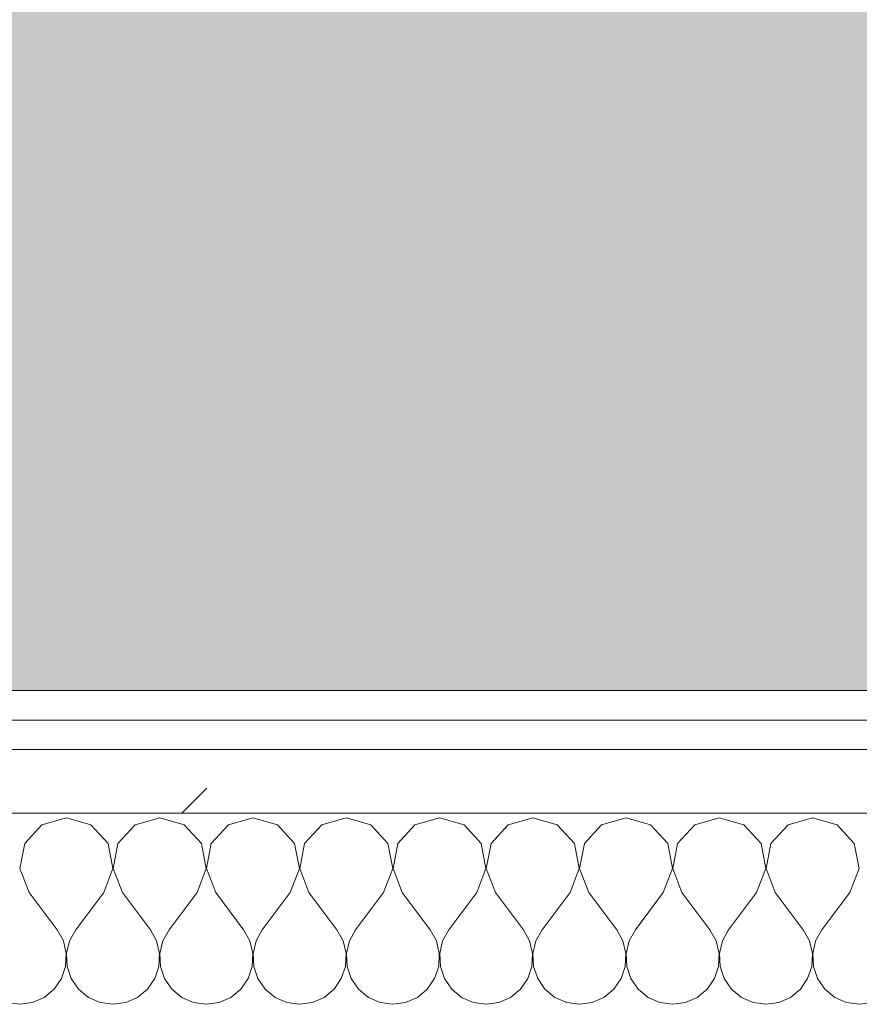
# Model space of a CAD drawing. Header units: millimetres. Extents: x -40968 to 13979, y -19284 to 4746.
# Tile 40 of 106: x -21962 to -21790, y -1193 to -992. Entities that reach past the tile are written whole.
import ezdxf

# ---------------------------------------------------------------- set-up
doc = ezdxf.new("R2010")
doc.units = ezdxf.units.MM
doc.header["$MEASUREMENT"] = 0
doc.linetypes.add('Wipeout_Contour', pattern=[1000, 0, -1000])
doc.layers.add('07_CR_Cel Ras pladur', color=7, linetype='Continuous')
doc.layers.add('Nuevo_08_E_Envans secs', color=7, linetype='Continuous')
for name, color, linetype, lineweight, true_color in [('07_CR_Cel Ras pladur_Pluma_Nº__102', 7, 'Continuous', 5, 0xcccccc), ('Nuevo_08_E_Envans secs_Pluma_Nº__102', 7, 'Continuous', 5, 0xcccccc), ('Nuevo_08_E_Envans secs_Pluma_Nº__171', 171, 'Continuous', 13, 0xaaaaff), ('Nuevo_08_E_Envans secs_Pluma_Nº__177', 7, 'Continuous', 15, 0xf7e046)]:
    doc.layers.add(name, color=color, linetype=linetype, lineweight=lineweight, true_color=true_color)
doc.layers.add('Nuevo_08_E_Envans secs_Pluma_Nº__1', color=7, linetype='Continuous', lineweight=5)
pattern_1 = [(45, (0, 0), (-183.8478, 183.8478), [195, -65]), (45, (7e-14, 183.85), (-183.8478, 183.8478), [195, -65])]

# ---------------------------------------------------------------- blocks, each defined once
blk = doc.blocks.new('Forjado_10_2', base_point=(-22963.42, -1128.98))
at = {"layer": '07_CR_Cel Ras pladur_Pluma_Nº__102', "linetype": 'Continuous', "lineweight": 0, "true_color": 0x333333}
h = blk.add_hatch(color=250, dxfattribs=at)
h.paths.add_polyline_path([(-22963.42, -1128.98), (-12886.81, -1128.98), (-12886.81, -996.81), (-12428.84, -996.81), (-12428.84, 1963.55), (-22963.42, 1963.55)])
h.paths.add_polyline_path([(-22498.42, 1617.29), (-12898.42, 1617.29), (-12898.42, -782.71), (-22498.42, -782.71)], flags=0)
at = {"layer": '07_CR_Cel Ras pladur_Pluma_Nº__102', "color": 254, "linetype": 'Continuous', "lineweight": 5, "true_color": 0xcccccc, "flags": 128}
blk.add_lwpolyline([(-22963.42, -1128.98), (-12886.81, -1128.98), (-12886.81, -996.81), (-12428.84, -996.81), (-12428.84, 1963.55), (-22963.42, 1963.55)], close=True, dxfattribs=at)
blk = doc.blocks.new('*X501')
at = {"layer": 'Nuevo_08_E_Envans secs_Pluma_Nº__102', "color": 254, "linetype": 'Continuous', "lineweight": 5, "true_color": 0xcccccc}
for p, q in [((-21952.38, -1154.93), (-21957.39, -1156.35)), ((-21947.37, -1156.35), (-21952.38, -1154.93)), ((-21933.33, -1154.93), (-21938.34, -1156.35)), ((-21928.33, -1156.35), (-21933.33, -1154.93)), ((-21914.29, -1154.93), (-21919.29, -1156.35)), ((-21909.28, -1156.35), (-21914.29, -1154.93)), ((-21895.24, -1154.93), (-21900.25, -1156.35)), ((-21890.23, -1156.35), (-21895.24, -1154.93)), ((-21876.19, -1154.93), (-21881.2, -1156.35)), ((-21871.18, -1156.35), (-21876.19, -1154.93)), ((-21857.14, -1154.93), (-21862.15, -1156.35)), ((-21852.14, -1156.35), (-21857.14, -1154.93)), ((-21838.1, -1154.93), (-21843.1, -1156.35)), ((-21833.09, -1156.35), (-21838.1, -1154.93)), ((-21819.05, -1154.93), (-21824.05, -1156.35)), ((-21814.04, -1156.35), (-21819.05, -1154.93)), ((-21800, -1154.93), (-21805.01, -1156.35)), ((-21794.99, -1156.35), (-21800, -1154.93)), ((-21957.39, -1156.35), (-21960.9, -1160.19)), ((-21943.86, -1160.19), (-21947.37, -1156.35)), ((-21938.34, -1156.35), (-21941.85, -1160.19)), ((-21924.81, -1160.19), (-21928.33, -1156.35)), ((-21919.29, -1156.35), (-21922.8, -1160.19)), ((-21905.77, -1160.19), (-21909.28, -1156.35)), ((-21900.25, -1156.35), (-21903.76, -1160.19)), ((-21886.72, -1160.19), (-21890.23, -1156.35)), ((-21881.2, -1156.35), (-21884.71, -1160.19)), ((-21867.67, -1160.19), (-21871.18, -1156.35)), ((-21862.15, -1156.35), (-21865.66, -1160.19)), ((-21848.62, -1160.19), (-21852.14, -1156.35)), ((-21843.1, -1156.35), (-21846.61, -1160.19)), ((-21829.58, -1160.19), (-21833.09, -1156.35)), ((-21824.05, -1156.35), (-21827.57, -1160.19)), ((-21810.53, -1160.19), (-21814.04, -1156.35)), ((-21805.01, -1156.35), (-21808.52, -1160.19)), ((-21791.48, -1160.19), (-21794.99, -1156.35)), ((-21960.9, -1160.19), (-21961.87, -1165.31)), ((-21942.9, -1165.31), (-21943.86, -1160.19)), ((-21941.85, -1160.19), (-21942.82, -1165.31)), ((-21923.85, -1165.31), (-21924.81, -1160.19)), ((-21922.8, -1160.19), (-21923.77, -1165.31)), ((-21904.8, -1165.31), (-21905.77, -1160.19)), ((-21903.76, -1160.19), (-21904.72, -1165.31)), ((-21885.75, -1165.31), (-21886.72, -1160.19)), ((-21884.71, -1160.19), (-21885.68, -1165.31)), ((-21866.71, -1165.31), (-21867.67, -1160.19)), ((-21865.66, -1160.19), (-21866.63, -1165.31)), ((-21847.66, -1165.31), (-21848.62, -1160.19)), ((-21846.61, -1160.19), (-21847.58, -1165.31)), ((-21828.61, -1165.31), (-21829.58, -1160.19)), ((-21827.57, -1160.19), (-21828.53, -1165.31)), ((-21809.56, -1165.31), (-21810.53, -1160.19)), ((-21808.52, -1160.19), (-21809.49, -1165.31)), ((-21790.51, -1165.31), (-21791.48, -1160.19)), ((-21961.87, -1165.31), (-21960, -1170.17)), ((-21944.76, -1170.17), (-21942.9, -1165.31)), ((-21942.82, -1165.31), (-21940.95, -1170.17)), ((-21925.71, -1170.17), (-21923.85, -1165.31)), ((-21923.77, -1165.31), (-21921.9, -1170.17)), ((-21906.67, -1170.17), (-21904.8, -1165.31)), ((-21904.72, -1165.31), (-21902.86, -1170.17)), ((-21887.62, -1170.17), (-21885.75, -1165.31)), ((-21885.68, -1165.31), (-21883.81, -1170.17)), ((-21868.57, -1170.17), (-21866.71, -1165.31)), ((-21866.63, -1165.31), (-21864.76, -1170.17)), ((-21849.52, -1170.17), (-21847.66, -1165.31)), ((-21847.58, -1165.31), (-21845.71, -1170.17)), ((-21830.48, -1170.17), (-21828.61, -1165.31)), ((-21828.53, -1165.31), (-21826.67, -1170.17)), ((-21811.43, -1170.17), (-21809.56, -1165.31)), ((-21809.49, -1165.31), (-21807.62, -1170.17)), ((-21792.38, -1170.17), (-21790.51, -1165.31)), ((-21960, -1170.17), (-21954.29, -1177.79)), ((-21944.76, -1170.17), (-21950.48, -1177.79)), ((-21940.95, -1170.17), (-21935.24, -1177.79)), ((-21925.71, -1170.17), (-21931.43, -1177.79)), ((-21921.9, -1170.17), (-21916.19, -1177.79)), ((-21906.67, -1170.17), (-21912.38, -1177.79)), ((-21902.86, -1170.17), (-21897.14, -1177.79)), ((-21887.62, -1170.17), (-21893.33, -1177.79)), ((-21883.81, -1170.17), (-21878.1, -1177.79)), ((-21868.57, -1170.17), (-21874.29, -1177.79)), ((-21864.76, -1170.17), (-21859.05, -1177.79)), ((-21849.52, -1170.17), (-21855.24, -1177.79)), ((-21845.71, -1170.17), (-21840, -1177.79)), ((-21830.48, -1170.17), (-21836.19, -1177.79)), ((-21826.67, -1170.17), (-21820.95, -1177.79)), ((-21811.43, -1170.17), (-21817.14, -1177.79)), ((-21807.62, -1170.17), (-21801.9, -1177.79)), ((-21792.38, -1170.17), (-21798.1, -1177.79)), ((-21953.01, -1180.08), (-21954.29, -1177.79)), ((-21950.48, -1177.79), (-21951.75, -1180.08)), ((-21933.97, -1180.08), (-21935.24, -1177.79)), ((-21931.43, -1177.79), (-21932.7, -1180.08)), ((-21914.92, -1180.08), (-21916.19, -1177.79)), ((-21912.38, -1177.79), (-21913.65, -1180.08)), ((-21895.87, -1180.08), (-21897.14, -1177.79)), ((-21893.33, -1177.79), (-21894.6, -1180.08)), ((-21876.82, -1180.08), (-21878.1, -1177.79)), ((-21874.29, -1177.79), (-21875.56, -1180.08)), ((-21857.78, -1180.08), (-21859.05, -1177.79)), ((-21855.24, -1177.79), (-21856.51, -1180.08)), ((-21838.73, -1180.08), (-21840, -1177.79)), ((-21836.19, -1177.79), (-21837.46, -1180.08)), ((-21819.68, -1180.08), (-21820.95, -1177.79)), ((-21817.14, -1177.79), (-21818.41, -1180.08)), ((-21800.63, -1180.08), (-21801.9, -1177.79)), ((-21798.1, -1177.79), (-21799.37, -1180.08)), ((-21952.42, -1182.64), (-21953.01, -1180.08)), ((-21951.75, -1180.08), (-21952.34, -1182.64)), ((-21933.37, -1182.64), (-21933.97, -1180.08)), ((-21932.7, -1180.08), (-21933.29, -1182.64)), ((-21914.32, -1182.64), (-21914.92, -1180.08)), ((-21913.65, -1180.08), (-21914.25, -1182.64)), ((-21895.28, -1182.64), (-21895.87, -1180.08)), ((-21894.6, -1180.08), (-21895.2, -1182.64)), ((-21876.23, -1182.64), (-21876.82, -1180.08)), ((-21875.56, -1180.08), (-21876.15, -1182.64)), ((-21857.18, -1182.64), (-21857.78, -1180.08)), ((-21856.51, -1180.08), (-21857.1, -1182.64)), ((-21838.13, -1182.64), (-21838.73, -1180.08)), ((-21837.46, -1180.08), (-21838.06, -1182.64)), ((-21819.09, -1182.64), (-21819.68, -1180.08)), ((-21818.41, -1180.08), (-21819.01, -1182.64)), ((-21800.04, -1182.64), (-21800.63, -1180.08)), ((-21799.37, -1180.08), (-21799.96, -1182.64)), ((-21952.55, -1185.27), (-21952.42, -1182.64)), ((-21952.34, -1182.64), (-21952.22, -1185.27)), ((-21933.5, -1185.27), (-21933.37, -1182.64)), ((-21933.29, -1182.64), (-21933.17, -1185.27)), ((-21914.45, -1185.27), (-21914.32, -1182.64)), ((-21914.25, -1182.64), (-21914.12, -1185.27)), ((-21895.4, -1185.27), (-21895.28, -1182.64)), ((-21895.2, -1182.64), (-21895.07, -1185.27)), ((-21876.36, -1185.27), (-21876.23, -1182.64)), ((-21876.15, -1182.64), (-21876.02, -1185.27)), ((-21857.31, -1185.27), (-21857.18, -1182.64)), ((-21857.1, -1182.64), (-21856.98, -1185.27)), ((-21838.26, -1185.27), (-21838.13, -1182.64)), ((-21838.06, -1182.64), (-21837.93, -1185.27)), ((-21819.21, -1185.27), (-21819.09, -1182.64)), ((-21819.01, -1182.64), (-21818.88, -1185.27)), ((-21800.17, -1185.27), (-21800.04, -1182.64)), ((-21799.96, -1182.64), (-21799.83, -1185.27)), ((-21953.39, -1187.76), (-21952.55, -1185.27)), ((-21952.22, -1185.27), (-21951.38, -1187.76)), ((-21934.34, -1187.76), (-21933.5, -1185.27)), ((-21933.17, -1185.27), (-21932.33, -1187.76)), ((-21915.29, -1187.76), (-21914.45, -1185.27)), ((-21914.12, -1185.27), (-21913.28, -1187.76)), ((-21896.24, -1187.76), (-21895.4, -1185.27)), ((-21895.07, -1185.27), (-21894.23, -1187.76)), ((-21877.2, -1187.76), (-21876.36, -1185.27)), ((-21876.02, -1185.27), (-21875.19, -1187.76)), ((-21858.15, -1187.76), (-21857.31, -1185.27)), ((-21856.98, -1185.27), (-21856.14, -1187.76)), ((-21839.1, -1187.76), (-21838.26, -1185.27)), ((-21837.93, -1185.27), (-21837.09, -1187.76)), ((-21820.05, -1187.76), (-21819.21, -1185.27)), ((-21818.88, -1185.27), (-21818.04, -1187.76)), ((-21801.01, -1187.76), (-21800.17, -1185.27)), ((-21799.83, -1185.27), (-21798.99, -1187.76)), ((-21954.87, -1189.92), (-21953.39, -1187.76)), ((-21951.38, -1187.76), (-21949.89, -1189.92)), ((-21935.83, -1189.92), (-21934.34, -1187.76)), ((-21932.33, -1187.76), (-21930.84, -1189.92)), ((-21916.78, -1189.92), (-21915.29, -1187.76)), ((-21913.28, -1187.76), (-21911.79, -1189.92)), ((-21897.73, -1189.92), (-21896.24, -1187.76)), ((-21894.23, -1187.76), (-21892.74, -1189.92)), ((-21878.68, -1189.92), (-21877.2, -1187.76)), ((-21875.19, -1187.76), (-21873.7, -1189.92)), ((-21859.64, -1189.92), (-21858.15, -1187.76)), ((-21856.14, -1187.76), (-21854.65, -1189.92)), ((-21840.59, -1189.92), (-21839.1, -1187.76)), ((-21837.09, -1187.76), (-21835.6, -1189.92)), ((-21821.54, -1189.92), (-21820.05, -1187.76)), ((-21818.04, -1187.76), (-21816.55, -1189.92)), ((-21802.49, -1189.92), (-21801.01, -1187.76)), ((-21798.99, -1187.76), (-21797.51, -1189.92)), ((-21956.9, -1191.6), (-21954.87, -1189.92)), ((-21949.89, -1189.92), (-21947.86, -1191.6)), ((-21937.85, -1191.6), (-21935.83, -1189.92)), ((-21930.84, -1189.92), (-21928.82, -1191.6)), ((-21918.8, -1191.6), (-21916.78, -1189.92)), ((-21911.79, -1189.92), (-21909.77, -1191.6)), ((-21899.75, -1191.6), (-21897.73, -1189.92)), ((-21892.74, -1189.92), (-21890.72, -1191.6)), ((-21880.71, -1191.6), (-21878.68, -1189.92)), ((-21873.7, -1189.92), (-21871.67, -1191.6)), ((-21861.66, -1191.6), (-21859.64, -1189.92)), ((-21854.65, -1189.92), (-21852.63, -1191.6)), ((-21842.61, -1191.6), (-21840.59, -1189.92)), ((-21835.6, -1189.92), (-21833.58, -1191.6)), ((-21823.56, -1191.6), (-21821.54, -1189.92)), ((-21816.55, -1189.92), (-21814.53, -1191.6)), ((-21804.52, -1191.6), (-21802.49, -1189.92)), ((-21797.51, -1189.92), (-21795.48, -1191.6)), ((-21959.3, -1192.66), (-21956.9, -1191.6)), ((-21947.86, -1191.6), (-21945.46, -1192.66)), ((-21940.25, -1192.66), (-21937.85, -1191.6)), ((-21928.82, -1191.6), (-21926.41, -1192.66)), ((-21921.21, -1192.66), (-21918.8, -1191.6)), ((-21909.77, -1191.6), (-21907.36, -1192.66)), ((-21902.16, -1192.66), (-21899.75, -1191.6)), ((-21890.72, -1191.6), (-21888.32, -1192.66)), ((-21883.11, -1192.66), (-21880.71, -1191.6)), ((-21871.67, -1191.6), (-21869.27, -1192.66)), ((-21864.06, -1192.66), (-21861.66, -1191.6)), ((-21852.63, -1191.6), (-21850.22, -1192.66)), ((-21845.02, -1192.66), (-21842.61, -1191.6)), ((-21833.58, -1191.6), (-21831.17, -1192.66)), ((-21825.97, -1192.66), (-21823.56, -1191.6)), ((-21814.53, -1191.6), (-21812.13, -1192.66)), ((-21806.92, -1192.66), (-21804.52, -1191.6)), ((-21795.48, -1191.6), (-21793.08, -1192.66)), ((-21964.51, -1192.66), (-21961.9, -1193.02)), ((-21961.9, -1193.02), (-21959.3, -1192.66)), ((-21945.46, -1192.66), (-21942.86, -1193.02)), ((-21942.86, -1193.02), (-21940.25, -1192.66)), ((-21926.41, -1192.66), (-21923.81, -1193.02)), ((-21923.81, -1193.02), (-21921.21, -1192.66)), ((-21907.36, -1192.66), (-21904.76, -1193.02)), ((-21904.76, -1193.02), (-21902.16, -1192.66)), ((-21888.32, -1192.66), (-21885.71, -1193.02)), ((-21885.71, -1193.02), (-21883.11, -1192.66)), ((-21869.27, -1192.66), (-21866.67, -1193.02)), ((-21866.67, -1193.02), (-21864.06, -1192.66)), ((-21850.22, -1192.66), (-21847.62, -1193.02)), ((-21847.62, -1193.02), (-21845.02, -1192.66)), ((-21831.17, -1192.66), (-21828.57, -1193.02)), ((-21828.57, -1193.02), (-21825.97, -1192.66)), ((-21812.13, -1192.66), (-21809.52, -1193.02)), ((-21809.52, -1193.02), (-21806.92, -1192.66)), ((-21793.08, -1192.66), (-21790.48, -1193.02)), ((-21790.48, -1193.02), (-21787.87, -1192.66))]:
    blk.add_line(p, q, dxfattribs=at)
blk = doc.blocks.new('Muro_90_2', base_point=(-20233.93, -1193.98))
at = {"color": 254, "linetype": 'Wipeout_Contour', "lineweight": 0, "ltscale": 86513.737601}
blk.add_wipeout([(-20233.93, -1128.98), (-22963.42, -1128.98), (-22963.42, -1134.98), (-20233.93, -1134.98)], dxfattribs=at).dxf.layer = 'Nuevo_08_E_Envans secs'
at = {"color": 254, "linetype": 'Wipeout_Contour', "lineweight": 0, "ltscale": 86517.020667}
blk.add_wipeout([(-20233.93, -1140.98), (-22963.42, -1140.98), (-22963.42, -1153.98), (-20233.93, -1153.98)], dxfattribs=at).dxf.layer = 'Nuevo_08_E_Envans secs'
at = {"layer": 'Nuevo_08_E_Envans secs_Pluma_Nº__171', "linetype": 'Continuous', "lineweight": 13, "true_color": 0xaaaaff}
h = blk.add_hatch(dxfattribs=at)
h.set_pattern_fill('Panellat_HPL_0002', color=161, style=0, pattern_type=2)
h.set_pattern_definition(pattern_1)
h.paths.add_polyline_path([(-20233.93, -1128.98), (-22963.42, -1128.98), (-22963.42, -1134.98), (-20233.93, -1134.98)])
at = {"layer": 'Nuevo_08_E_Envans secs_Pluma_Nº__177', "linetype": 'Continuous', "lineweight": 15, "true_color": 0xf7e046}
h = blk.add_hatch(dxfattribs=at)
h.set_pattern_fill('Panellat_HPL_0002', color=53, style=0, pattern_type=2)
h.set_pattern_definition(pattern_1)
h.paths.add_polyline_path([(-20233.93, -1140.98), (-22963.42, -1140.98), (-22963.42, -1153.98), (-20233.93, -1153.98)])
at = {"layer": 'Nuevo_08_E_Envans secs_Pluma_Nº__1', "color": 7, "linetype": 'Continuous', "lineweight": 5}
for p, q in [((-20233.93, -1134.98), (-22963.42, -1134.98)), ((-20233.93, -1140.98), (-22963.42, -1140.98)), ((-20233.93, -1153.98), (-22963.42, -1153.98))]:
    blk.add_line(p, q, dxfattribs=at)
at = {"layer": 'Nuevo_08_E_Envans secs_Pluma_Nº__1', "color": 7, "linetype": 'Continuous', "lineweight": 5, "flags": 128}
blk.add_lwpolyline([(-20233.93, -1128.98), (-22963.42, -1128.98)], dxfattribs=at)
at = {"layer": 'Nuevo_08_E_Envans secs', "color": 7, "lineweight": 20}
blk.add_blockref('*X501', (0, 0), dxfattribs=at)
blk = doc.blocks.new('*X751')
at = {"layer": 'Nuevo_08_E_Envans secs_Pluma_Nº__102', "color": 254, "linetype": 'Continuous', "lineweight": 5, "true_color": 0xcccccc}
for p, q in [((-21952.38, -1154.93), (-21957.39, -1156.35)), ((-21947.37, -1156.35), (-21952.38, -1154.93)), ((-21933.33, -1154.93), (-21938.34, -1156.35)), ((-21928.33, -1156.35), (-21933.33, -1154.93)), ((-21914.29, -1154.93), (-21919.29, -1156.35)), ((-21909.28, -1156.35), (-21914.29, -1154.93)), ((-21895.24, -1154.93), (-21900.25, -1156.35)), ((-21890.23, -1156.35), (-21895.24, -1154.93)), ((-21876.19, -1154.93), (-21881.2, -1156.35)), ((-21871.18, -1156.35), (-21876.19, -1154.93)), ((-21857.14, -1154.93), (-21862.15, -1156.35)), ((-21852.14, -1156.35), (-21857.14, -1154.93)), ((-21838.1, -1154.93), (-21843.1, -1156.35)), ((-21833.09, -1156.35), (-21838.1, -1154.93)), ((-21819.05, -1154.93), (-21824.05, -1156.35)), ((-21814.04, -1156.35), (-21819.05, -1154.93)), ((-21800, -1154.93), (-21805.01, -1156.35)), ((-21794.99, -1156.35), (-21800, -1154.93)), ((-21957.39, -1156.35), (-21960.9, -1160.19)), ((-21943.86, -1160.19), (-21947.37, -1156.35)), ((-21938.34, -1156.35), (-21941.85, -1160.19)), ((-21924.81, -1160.19), (-21928.33, -1156.35)), ((-21919.29, -1156.35), (-21922.8, -1160.19)), ((-21905.77, -1160.19), (-21909.28, -1156.35)), ((-21900.25, -1156.35), (-21903.76, -1160.19)), ((-21886.72, -1160.19), (-21890.23, -1156.35)), ((-21881.2, -1156.35), (-21884.71, -1160.19)), ((-21867.67, -1160.19), (-21871.18, -1156.35)), ((-21862.15, -1156.35), (-21865.66, -1160.19)), ((-21848.62, -1160.19), (-21852.14, -1156.35)), ((-21843.1, -1156.35), (-21846.61, -1160.19)), ((-21829.58, -1160.19), (-21833.09, -1156.35)), ((-21824.05, -1156.35), (-21827.57, -1160.19)), ((-21810.53, -1160.19), (-21814.04, -1156.35)), ((-21805.01, -1156.35), (-21808.52, -1160.19)), ((-21791.48, -1160.19), (-21794.99, -1156.35)), ((-21960.9, -1160.19), (-21961.87, -1165.31)), ((-21942.9, -1165.31), (-21943.86, -1160.19)), ((-21941.85, -1160.19), (-21942.82, -1165.31)), ((-21923.85, -1165.31), (-21924.81, -1160.19)), ((-21922.8, -1160.19), (-21923.77, -1165.31)), ((-21904.8, -1165.31), (-21905.77, -1160.19)), ((-21903.76, -1160.19), (-21904.72, -1165.31)), ((-21885.75, -1165.31), (-21886.72, -1160.19)), ((-21884.71, -1160.19), (-21885.68, -1165.31)), ((-21866.71, -1165.31), (-21867.67, -1160.19)), ((-21865.66, -1160.19), (-21866.63, -1165.31)), ((-21847.66, -1165.31), (-21848.62, -1160.19)), ((-21846.61, -1160.19), (-21847.58, -1165.31)), ((-21828.61, -1165.31), (-21829.58, -1160.19)), ((-21827.57, -1160.19), (-21828.53, -1165.31)), ((-21809.56, -1165.31), (-21810.53, -1160.19)), ((-21808.52, -1160.19), (-21809.49, -1165.31)), ((-21790.51, -1165.31), (-21791.48, -1160.19)), ((-21961.87, -1165.31), (-21960, -1170.17)), ((-21944.76, -1170.17), (-21942.9, -1165.31)), ((-21942.82, -1165.31), (-21940.95, -1170.17)), ((-21925.71, -1170.17), (-21923.85, -1165.31)), ((-21923.77, -1165.31), (-21921.9, -1170.17)), ((-21906.67, -1170.17), (-21904.8, -1165.31)), ((-21904.72, -1165.31), (-21902.86, -1170.17)), ((-21887.62, -1170.17), (-21885.75, -1165.31)), ((-21885.68, -1165.31), (-21883.81, -1170.17)), ((-21868.57, -1170.17), (-21866.71, -1165.31)), ((-21866.63, -1165.31), (-21864.76, -1170.17)), ((-21849.52, -1170.17), (-21847.66, -1165.31)), ((-21847.58, -1165.31), (-21845.71, -1170.17)), ((-21830.48, -1170.17), (-21828.61, -1165.31)), ((-21828.53, -1165.31), (-21826.67, -1170.17)), ((-21811.43, -1170.17), (-21809.56, -1165.31)), ((-21809.49, -1165.31), (-21807.62, -1170.17)), ((-21792.38, -1170.17), (-21790.51, -1165.31)), ((-21960, -1170.17), (-21954.29, -1177.79)), ((-21944.76, -1170.17), (-21950.48, -1177.79)), ((-21940.95, -1170.17), (-21935.24, -1177.79)), ((-21925.71, -1170.17), (-21931.43, -1177.79)), ((-21921.9, -1170.17), (-21916.19, -1177.79)), ((-21906.67, -1170.17), (-21912.38, -1177.79)), ((-21902.86, -1170.17), (-21897.14, -1177.79)), ((-21887.62, -1170.17), (-21893.33, -1177.79)), ((-21883.81, -1170.17), (-21878.1, -1177.79)), ((-21868.57, -1170.17), (-21874.29, -1177.79)), ((-21864.76, -1170.17), (-21859.05, -1177.79)), ((-21849.52, -1170.17), (-21855.24, -1177.79)), ((-21845.71, -1170.17), (-21840, -1177.79)), ((-21830.48, -1170.17), (-21836.19, -1177.79)), ((-21826.67, -1170.17), (-21820.95, -1177.79)), ((-21811.43, -1170.17), (-21817.14, -1177.79)), ((-21807.62, -1170.17), (-21801.9, -1177.79)), ((-21792.38, -1170.17), (-21798.1, -1177.79)), ((-21953.01, -1180.08), (-21954.29, -1177.79)), ((-21950.48, -1177.79), (-21951.75, -1180.08)), ((-21933.97, -1180.08), (-21935.24, -1177.79)), ((-21931.43, -1177.79), (-21932.7, -1180.08)), ((-21914.92, -1180.08), (-21916.19, -1177.79)), ((-21912.38, -1177.79), (-21913.65, -1180.08)), ((-21895.87, -1180.08), (-21897.14, -1177.79)), ((-21893.33, -1177.79), (-21894.6, -1180.08)), ((-21876.82, -1180.08), (-21878.1, -1177.79)), ((-21874.29, -1177.79), (-21875.56, -1180.08)), ((-21857.78, -1180.08), (-21859.05, -1177.79)), ((-21855.24, -1177.79), (-21856.51, -1180.08)), ((-21838.73, -1180.08), (-21840, -1177.79)), ((-21836.19, -1177.79), (-21837.46, -1180.08)), ((-21819.68, -1180.08), (-21820.95, -1177.79)), ((-21817.14, -1177.79), (-21818.41, -1180.08)), ((-21800.63, -1180.08), (-21801.9, -1177.79)), ((-21798.1, -1177.79), (-21799.37, -1180.08)), ((-21952.42, -1182.64), (-21953.01, -1180.08)), ((-21951.75, -1180.08), (-21952.34, -1182.64)), ((-21933.37, -1182.64), (-21933.97, -1180.08)), ((-21932.7, -1180.08), (-21933.29, -1182.64)), ((-21914.32, -1182.64), (-21914.92, -1180.08)), ((-21913.65, -1180.08), (-21914.25, -1182.64)), ((-21895.28, -1182.64), (-21895.87, -1180.08)), ((-21894.6, -1180.08), (-21895.2, -1182.64)), ((-21876.23, -1182.64), (-21876.82, -1180.08)), ((-21875.56, -1180.08), (-21876.15, -1182.64)), ((-21857.18, -1182.64), (-21857.78, -1180.08)), ((-21856.51, -1180.08), (-21857.1, -1182.64)), ((-21838.13, -1182.64), (-21838.73, -1180.08)), ((-21837.46, -1180.08), (-21838.06, -1182.64)), ((-21819.09, -1182.64), (-21819.68, -1180.08)), ((-21818.41, -1180.08), (-21819.01, -1182.64)), ((-21800.04, -1182.64), (-21800.63, -1180.08)), ((-21799.37, -1180.08), (-21799.96, -1182.64)), ((-21952.55, -1185.27), (-21952.42, -1182.64)), ((-21952.34, -1182.64), (-21952.22, -1185.27)), ((-21933.5, -1185.27), (-21933.37, -1182.64)), ((-21933.29, -1182.64), (-21933.17, -1185.27)), ((-21914.45, -1185.27), (-21914.32, -1182.64)), ((-21914.25, -1182.64), (-21914.12, -1185.27)), ((-21895.4, -1185.27), (-21895.28, -1182.64)), ((-21895.2, -1182.64), (-21895.07, -1185.27)), ((-21876.36, -1185.27), (-21876.23, -1182.64)), ((-21876.15, -1182.64), (-21876.02, -1185.27)), ((-21857.31, -1185.27), (-21857.18, -1182.64)), ((-21857.1, -1182.64), (-21856.98, -1185.27)), ((-21838.26, -1185.27), (-21838.13, -1182.64)), ((-21838.06, -1182.64), (-21837.93, -1185.27)), ((-21819.21, -1185.27), (-21819.09, -1182.64)), ((-21819.01, -1182.64), (-21818.88, -1185.27)), ((-21800.17, -1185.27), (-21800.04, -1182.64)), ((-21799.96, -1182.64), (-21799.83, -1185.27)), ((-21953.39, -1187.76), (-21952.55, -1185.27)), ((-21952.22, -1185.27), (-21951.38, -1187.76)), ((-21934.34, -1187.76), (-21933.5, -1185.27)), ((-21933.17, -1185.27), (-21932.33, -1187.76)), ((-21915.29, -1187.76), (-21914.45, -1185.27)), ((-21914.12, -1185.27), (-21913.28, -1187.76)), ((-21896.24, -1187.76), (-21895.4, -1185.27)), ((-21895.07, -1185.27), (-21894.23, -1187.76)), ((-21877.2, -1187.76), (-21876.36, -1185.27)), ((-21876.02, -1185.27), (-21875.19, -1187.76)), ((-21858.15, -1187.76), (-21857.31, -1185.27)), ((-21856.98, -1185.27), (-21856.14, -1187.76)), ((-21839.1, -1187.76), (-21838.26, -1185.27)), ((-21837.93, -1185.27), (-21837.09, -1187.76)), ((-21820.05, -1187.76), (-21819.21, -1185.27)), ((-21818.88, -1185.27), (-21818.04, -1187.76)), ((-21801.01, -1187.76), (-21800.17, -1185.27)), ((-21799.83, -1185.27), (-21798.99, -1187.76)), ((-21954.87, -1189.92), (-21953.39, -1187.76)), ((-21951.38, -1187.76), (-21949.89, -1189.92)), ((-21935.83, -1189.92), (-21934.34, -1187.76)), ((-21932.33, -1187.76), (-21930.84, -1189.92)), ((-21916.78, -1189.92), (-21915.29, -1187.76)), ((-21913.28, -1187.76), (-21911.79, -1189.92)), ((-21897.73, -1189.92), (-21896.24, -1187.76)), ((-21894.23, -1187.76), (-21892.74, -1189.92)), ((-21878.68, -1189.92), (-21877.2, -1187.76)), ((-21875.19, -1187.76), (-21873.7, -1189.92)), ((-21859.64, -1189.92), (-21858.15, -1187.76)), ((-21856.14, -1187.76), (-21854.65, -1189.92)), ((-21840.59, -1189.92), (-21839.1, -1187.76)), ((-21837.09, -1187.76), (-21835.6, -1189.92)), ((-21821.54, -1189.92), (-21820.05, -1187.76)), ((-21818.04, -1187.76), (-21816.55, -1189.92)), ((-21802.49, -1189.92), (-21801.01, -1187.76)), ((-21798.99, -1187.76), (-21797.51, -1189.92)), ((-21956.9, -1191.6), (-21954.87, -1189.92)), ((-21949.89, -1189.92), (-21947.86, -1191.6)), ((-21937.85, -1191.6), (-21935.83, -1189.92)), ((-21930.84, -1189.92), (-21928.82, -1191.6)), ((-21918.8, -1191.6), (-21916.78, -1189.92)), ((-21911.79, -1189.92), (-21909.77, -1191.6)), ((-21899.75, -1191.6), (-21897.73, -1189.92)), ((-21892.74, -1189.92), (-21890.72, -1191.6)), ((-21880.71, -1191.6), (-21878.68, -1189.92)), ((-21873.7, -1189.92), (-21871.67, -1191.6)), ((-21861.66, -1191.6), (-21859.64, -1189.92)), ((-21854.65, -1189.92), (-21852.63, -1191.6)), ((-21842.61, -1191.6), (-21840.59, -1189.92)), ((-21835.6, -1189.92), (-21833.58, -1191.6)), ((-21823.56, -1191.6), (-21821.54, -1189.92)), ((-21816.55, -1189.92), (-21814.53, -1191.6)), ((-21804.52, -1191.6), (-21802.49, -1189.92)), ((-21797.51, -1189.92), (-21795.48, -1191.6)), ((-21959.3, -1192.66), (-21956.9, -1191.6)), ((-21947.86, -1191.6), (-21945.46, -1192.66)), ((-21940.25, -1192.66), (-21937.85, -1191.6)), ((-21928.82, -1191.6), (-21926.41, -1192.66)), ((-21921.21, -1192.66), (-21918.8, -1191.6)), ((-21909.77, -1191.6), (-21907.36, -1192.66)), ((-21902.16, -1192.66), (-21899.75, -1191.6)), ((-21890.72, -1191.6), (-21888.32, -1192.66)), ((-21883.11, -1192.66), (-21880.71, -1191.6)), ((-21871.67, -1191.6), (-21869.27, -1192.66)), ((-21864.06, -1192.66), (-21861.66, -1191.6)), ((-21852.63, -1191.6), (-21850.22, -1192.66)), ((-21845.02, -1192.66), (-21842.61, -1191.6)), ((-21833.58, -1191.6), (-21831.17, -1192.66)), ((-21825.97, -1192.66), (-21823.56, -1191.6)), ((-21814.53, -1191.6), (-21812.13, -1192.66)), ((-21806.92, -1192.66), (-21804.52, -1191.6)), ((-21795.48, -1191.6), (-21793.08, -1192.66)), ((-21964.51, -1192.66), (-21961.9, -1193.02)), ((-21961.9, -1193.02), (-21959.3, -1192.66)), ((-21945.46, -1192.66), (-21942.86, -1193.02)), ((-21942.86, -1193.02), (-21940.25, -1192.66)), ((-21926.41, -1192.66), (-21923.81, -1193.02)), ((-21923.81, -1193.02), (-21921.21, -1192.66)), ((-21907.36, -1192.66), (-21904.76, -1193.02)), ((-21904.76, -1193.02), (-21902.16, -1192.66)), ((-21888.32, -1192.66), (-21885.71, -1193.02)), ((-21885.71, -1193.02), (-21883.11, -1192.66)), ((-21869.27, -1192.66), (-21866.67, -1193.02)), ((-21866.67, -1193.02), (-21864.06, -1192.66)), ((-21850.22, -1192.66), (-21847.62, -1193.02)), ((-21847.62, -1193.02), (-21845.02, -1192.66)), ((-21831.17, -1192.66), (-21828.57, -1193.02)), ((-21828.57, -1193.02), (-21825.97, -1192.66)), ((-21812.13, -1192.66), (-21809.52, -1193.02)), ((-21809.52, -1193.02), (-21806.92, -1192.66)), ((-21793.08, -1192.66), (-21790.48, -1193.02)), ((-21790.48, -1193.02), (-21787.87, -1192.66))]:
    blk.add_line(p, q, dxfattribs=at)
blk = doc.blocks.new('Muro_148_2', base_point=(-24166.43, -1128.98))
at = {"color": 254, "linetype": 'Wipeout_Contour', "lineweight": 0, "ltscale": 86513.737601}
blk.add_wipeout([(-22963.42, -1134.98), (-20233.93, -1134.98), (-20233.93, -1128.98), (-22963.42, -1128.98)], dxfattribs=at).dxf.layer = 'Nuevo_08_E_Envans secs'
at = {"color": 254, "linetype": 'Wipeout_Contour', "lineweight": 0, "ltscale": 86540.990748}
blk.add_wipeout([(-22975.42, -1153.98), (-20233.93, -1153.98), (-20233.93, -1140.98), (-22975.42, -1140.98)], dxfattribs=at).dxf.layer = 'Nuevo_08_E_Envans secs'
at = {"layer": 'Nuevo_08_E_Envans secs_Pluma_Nº__171', "linetype": 'Continuous', "lineweight": 13, "true_color": 0xaaaaff}
h = blk.add_hatch(dxfattribs=at)
h.set_pattern_fill('Panellat_HPL_0002', color=161, style=0, pattern_type=2)
h.set_pattern_definition(pattern_1)
h.paths.add_polyline_path([(-22963.42, -1134.98), (-20233.93, -1134.98), (-20233.93, -1128.98), (-22963.42, -1128.98)])
at = {"layer": 'Nuevo_08_E_Envans secs_Pluma_Nº__177', "linetype": 'Continuous', "lineweight": 15, "true_color": 0xf7e046}
h = blk.add_hatch(dxfattribs=at)
h.set_pattern_fill('Panellat_HPL_0002', color=53, style=0, pattern_type=2)
h.set_pattern_definition(pattern_1)
h.paths.add_polyline_path([(-22975.42, -1153.98), (-20233.93, -1153.98), (-20233.93, -1140.98), (-22975.42, -1140.98)])
at = {"layer": 'Nuevo_08_E_Envans secs_Pluma_Nº__1', "color": 7, "linetype": 'Continuous', "lineweight": 5}
for p, q in [((-20233.93, -1134.98), (-22969.42, -1134.98)), ((-20233.93, -1140.98), (-22975.42, -1140.98)), ((-20233.93, -1153.98), (-22988.42, -1153.98))]:
    blk.add_line(p, q, dxfattribs=at)
at = {"layer": 'Nuevo_08_E_Envans secs_Pluma_Nº__1', "color": 7, "linetype": 'Continuous', "lineweight": 5, "flags": 128}
blk.add_lwpolyline([(-20233.93, -1128.98), (-22963.42, -1128.98)], dxfattribs=at)
at = {"layer": 'Nuevo_08_E_Envans secs', "color": 7, "lineweight": 20}
blk.add_blockref('*X751', (0, 0), dxfattribs=at)

msp = doc.modelspace()

# ---------------------------------------------------------------- block references
at = {"layer": '07_CR_Cel Ras pladur', "color": 254, "linetype": 'Continuous', "lineweight": 5, "true_color": 0xcccccc}
msp.add_blockref('Forjado_10_2', (-22963.42, -1128.98), dxfattribs=at)

# ---------------------------------------------------------------- next in the draw order: block references
at = {"layer": 'Nuevo_08_E_Envans secs', "color": 7, "lineweight": 20}
msp.add_blockref('Muro_90_2', (-20233.93, -1193.98), dxfattribs=at)

# ---------------------------------------------------------------- next in the draw order: block references
msp.add_blockref('Muro_148_2', (-24166.43, -1128.98), dxfattribs=at)

doc.saveas('drawing.dxf')
